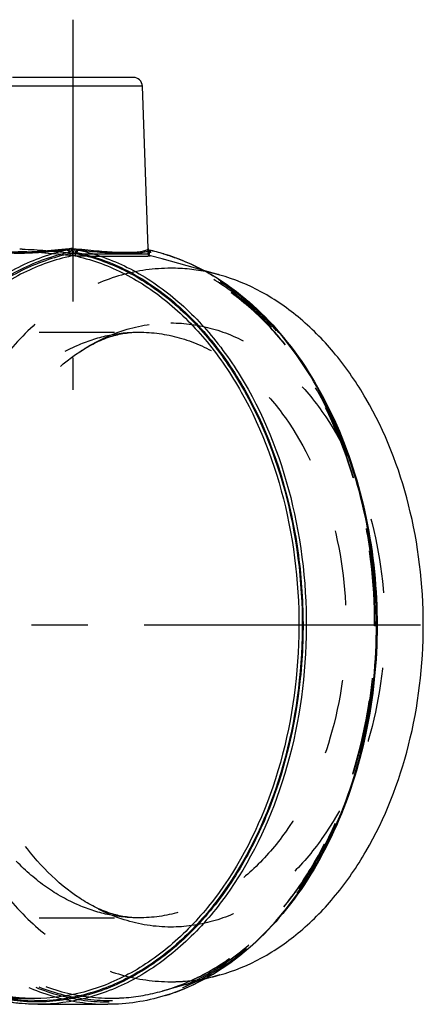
# Model space of a CAD drawing. Header units: millimetres. Extents: x 449 to 551, y 455 to 545.
# Tile 197 of 197: x 516 to 551, y 460 to 545. Entities that reach past the tile are written whole.
import ezdxf

# ---------------------------------------------------------------- set-up
doc = ezdxf.new("R2010")
doc.units = ezdxf.units.MM
doc.header["$LTSCALE"] = 65.185185
doc.linetypes.add('CENTER', pattern=[0.6, 0.375, -0.075, 0.075, -0.075])
doc.linetypes.add('HIDDEN', pattern=[0.2, 0.1, -0.1])
for name, color, linetype in [('ACHSEN_S', 7, 'CONTINUOUS'), ('KOERPER', 7, 'CONTINUOUS'), ('KONST.EL_MIT_GEO', 7, 'CONTINUOUS')]:
    doc.layers.add(name, color=color, linetype=linetype)

msp = doc.modelspace()

# ---------------------------------------------------------------- linework, layer by layer
at = {"layer": 'ACHSEN_S', "color": 2, "linetype": 'CENTER'}
msp.add_line((448.708, 492.7), (550.877, 492.7), dxfattribs=at)
at = {"layer": 'KOERPER', "color": 2, "linetype": 'CENTER'}
msp.add_line((520.75, 545.2), (520.75, 513.1), dxfattribs=at)
at = {"layer": 'KOERPER', "color": 7, "linetype": 'Continuous'}
for p, q in [((527.269, 525.358), (526.777, 539.428)), ((517.427, 460.3), (487.839, 460.3)), ((517.71, 459.8), (523.791, 459.8))]:
    msp.add_line(p, q, dxfattribs=at)
at = {"layer": 'KOERPER', "color": 8, "linetype": 'HIDDEN'}
msp.add_line((527.285, 524.896), (527.269, 525.358), dxfattribs=at)
at = {"layer": 'KONST.EL_MIT_GEO', "color": 7, "linetype": 'Continuous'}
for p, q in [((525.978, 540.2), (515.523, 540.2)), ((526.777, 539.428), (514.723, 539.428)), ((520.793, 524.939), (520.779, 525.361)), ((527.269, 525.358), (527.269, 525.36)), ((527.269, 525.347), (527.269, 525.358)), ((527.313, 525.234), (527.331, 525.225)), ((527.339, 525.215), (527.36, 525.213)), ((527.366, 525.209), (527.339, 525.215)), ((520.39, 524.788), (520.773, 524.748)), ((521.007, 524.935), (521.003, 525.055)), ((533.489, 523.052), (532.091, 523.444)), ((533.305, 522.741), (533.36, 522.706)), ((533.489, 462.348), (532.071, 461.951)), ((487.839, 460.3), (517.427, 460.3))]:
    msp.add_line(p, q, dxfattribs=at)
at = {"layer": 'KONST.EL_MIT_GEO', "color": 8, "linetype": 'HIDDEN'}
for p, q in [((520.707, 524.897), (520.722, 525.358)), ((527.269, 525.361), (527.285, 524.897)), ((520.492, 524.899), (520.498, 525.055)), ((527.285, 524.897), (527.285, 524.896)), ((527.367, 525.055), (527.373, 524.899)), ((528.495, 524.451), (527.466, 524.705)), ((532.091, 523.444), (528.496, 524.451)), ((491.759, 518.1), (526.464, 518.1)), ((491.759, 467.3), (526.464, 467.3)), ((532.071, 461.951), (528.496, 460.949))]:
    msp.add_line(p, q, dxfattribs=at)
at = {"layer": 'KONST.EL_MIT_GEO', "color": 7, "linetype": 'Continuous'}
msp.add_lwpolyline([(527.331, 525.225), (527.327, 525.228), (527.32, 525.233), (527.314, 525.239), (527.307, 525.246), (527.301, 525.254), (527.295, 525.263), (527.29, 525.273), (527.285, 525.284), (527.28, 525.295), (527.276, 525.307), (527.273, 525.32), (527.271, 525.333), (527.269, 525.347)], dxfattribs=at)
at = {"layer": 'KONST.EL_MIT_GEO', "color": 8, "linetype": 'HIDDEN'}
msp.add_lwpolyline([(527.289, 524.86), (527.287, 524.871), (527.285, 524.896)], dxfattribs=at)
at = {"layer": 'KONST.EL_MIT_GEO', "color": 7, "linetype": 'Continuous'}
for centre, radius, start, end in [((525.978, 539.4), 0.8, 2.00001, 90.00022), ((516.137, 508.908), 16.385, 89.26133, 89.98923), ((521.362, 525.946), 0.738, 254.80938, 261.94272), ((527.552, 525.366), 0.283, 181.27917, 183.12392), ((523.658, 508.268), 17.345, 73.30623, 77.67519), ((520.533, 503.636), 21.305, 88.8907, 89.29983), ((520.747, 514.512), 10.426, 88.56959, 88.91297), ((523.654, 508.35), 17.263, 73.21145, 77.58319), ((517.574, 476.514), 16.414, 261.31877, 269.48841)]:
    msp.add_arc(centre, radius, start, end, dxfattribs=at)
at = {"layer": 'KONST.EL_MIT_GEO', "color": 8, "linetype": 'HIDDEN'}
for centre, radius, start, end in [((520.139, 525.946), 0.738, 278.05646, 285.19147), ((527.484, 524.904), 0.199, 182.04542, 192.7706)]:
    msp.add_arc(centre, radius, start, end, dxfattribs=at)
for points, knots in [([(517.71, 459.8), (516.257, 459.8), (513.29, 460.199), (509.055, 461.953), (505.15, 464.779), (500.426, 469.966), (496.133, 478.523), (493.99, 490.22), (494.894, 502.225), (498.211, 511.496), (502.291, 517.59), (505.826, 521.207), (509.796, 523.845), (512.707, 524.898), (514.162, 525.215)], [0, 0, 0, 0, 0.051241, 0.104176, 0.160128, 0.219843, 0.350203, 0.491428, 0.634662, 0.770289, 0.833181, 0.89216, 0.947482, 1, 1, 1, 1]), ([(520.243, 525.215), (518.788, 524.898), (515.877, 523.845), (511.907, 521.207), (508.372, 517.59), (504.292, 511.496), (500.975, 502.225), (500.072, 490.22), (502.215, 478.523), (506.507, 469.966), (511.231, 464.779), (515.136, 461.953), (519.371, 460.199), (522.338, 459.8), (523.791, 459.8)], [0, 0, 0, 0, 0.052518, 0.10784, 0.166819, 0.229711, 0.365338, 0.508572, 0.649797, 0.780157, 0.839872, 0.895824, 0.948759, 1, 1, 1, 1]), ([(520.243, 525.215), (519.493, 525.14), (518.405, 525.033), (517.015, 524.946), (516.126, 524.923), (515.38, 524.939), (514.804, 524.994), (514.435, 525.067), (514.243, 525.147), (514.18, 525.191), (514.162, 525.215)], [0, 0, 0, 0, 0.368278, 0.534097, 0.680543, 0.803038, 0.898108, 0.963615, 0.985225, 1, 1, 1, 1]), ([(520.722, 525.358), (519.896, 525.273), (518.697, 525.15), (517.166, 525.045), (516.193, 525.015), (515.391, 525.036), (514.852, 525.091), (514.525, 525.167), (514.359, 525.224), (514.233, 525.299), (514.232, 525.358)], [0, 0, 0, 0, 0.37865, 0.549788, 0.699738, 0.822729, 0.914541, 0.947987, 0.973002, 1, 1, 1, 1]), ([(520.243, 525.215), (520.283, 525.215), (520.37, 525.157), (520.4, 525.067), (520.406, 525.017)], [0, 0, 0, 0, 0.445248, 1, 1, 1, 1]), ([(520.333, 525.234), (520.351, 525.229), (520.426, 525.192), (520.479, 525.116), (520.498, 525.055)], [0, 0, 0, 0, 0.225726, 1, 1, 1, 1]), ([(520.722, 525.36), (520.704, 525.333), (520.632, 525.229), (520.561, 525.123), (520.498, 525.055)], [0, 0, 0, 0, 0.260762, 1, 1, 1, 1]), ([(527.331, 525.225), (527.342, 525.218), (527.386, 525.173), (527.381, 525.1), (527.367, 525.055)], [0, 0, 0, 0, 0.21465, 1, 1, 1, 1]), ([(527.36, 525.213), (527.394, 525.205), (527.458, 525.143), (527.464, 525.061), (527.459, 525.017)], [0, 0, 0, 0, 0.441781, 1, 1, 1, 1]), ([(517.427, 460.3), (515.995, 460.3), (513.069, 460.694), (508.895, 462.425), (505.047, 465.213), (500.393, 470.33), (496.167, 478.771), (494.065, 490.306), (494.969, 502.139), (498.253, 511.273), (502.288, 517.27), (505.782, 520.822), (509.702, 523.407), (512.575, 524.431), (514.009, 524.737)], [0, 0, 0, 0, 0.05125, 0.104192, 0.160153, 0.21988, 0.350282, 0.491547, 0.634788, 0.770412, 0.833288, 0.892235, 0.947514, 1, 1, 1, 1]), ([(514.03, 524.74), (512.601, 524.435), (509.74, 523.414), (505.831, 520.834), (502.344, 517.286), (498.311, 511.288), (495.028, 502.149), (494.123, 490.306), (496.224, 478.763), (500.447, 470.318), (505.095, 465.202), (508.932, 462.419), (513.09, 460.693), (516.002, 460.3), (517.427, 460.3)], [0, 0, 0, 0, 0.052303, 0.10747, 0.166383, 0.229288, 0.365088, 0.508585, 0.650088, 0.780614, 0.840324, 0.896193, 0.948966, 1, 1, 1, 1]), ([(520.406, 525.017), (518.96, 524.702), (516.067, 523.656), (512.121, 521.033), (508.607, 517.439), (504.552, 511.383), (501.946, 504.095), (500.816, 496.294), (500.72, 488.252), (502.17, 480.361), (505.164, 473.278), (508.026, 468.706), (511.449, 464.948), (515.329, 462.14), (519.541, 460.397), (523.932, 459.805), (528.324, 460.397), (532.536, 462.14), (536.415, 464.948), (539.839, 468.706), (542.701, 473.278), (545.695, 480.361), (547.145, 488.252), (547.049, 496.294), (545.919, 504.095), (543.313, 511.383), (539.258, 517.439), (535.744, 521.033), (531.798, 523.656), (528.905, 524.702), (527.459, 525.017)], [0, 0, 0, 0, 0.026239, 0.05388, 0.083348, 0.114771, 0.182535, 0.218211, 0.254257, 0.324818, 0.358372, 0.39016, 0.419995, 0.447951, 0.474398, 0.5, 0.525602, 0.552049, 0.580005, 0.60984, 0.641628, 0.675182, 0.745743, 0.781789, 0.817465, 0.885229, 0.916652, 0.94612, 0.973761, 1, 1, 1, 1]), ([(520.492, 524.899), (519.051, 524.591), (516.164, 523.561), (512.224, 520.962), (508.713, 517.39), (504.659, 511.364), (502.05, 504.103), (500.916, 496.329), (500.811, 488.313), (502.25, 480.445), (505.23, 473.381), (508.08, 468.82), (511.49, 465.072), (515.357, 462.27), (519.555, 460.531), (523.932, 459.94), (528.31, 460.531), (532.508, 462.27), (536.374, 465.072), (539.785, 468.82), (542.635, 473.381), (545.615, 480.445), (547.054, 488.313), (546.949, 496.329), (545.815, 504.103), (543.206, 511.364), (539.152, 517.39), (535.641, 520.962), (531.701, 523.561), (528.814, 524.591), (527.373, 524.899)], [0, 0, 0, 0, 0.026223, 0.053845, 0.083301, 0.11472, 0.182481, 0.218155, 0.254204, 0.324779, 0.358343, 0.390141, 0.419985, 0.447946, 0.474397, 0.5, 0.525603, 0.552054, 0.580015, 0.609859, 0.641657, 0.675221, 0.745796, 0.781845, 0.817519, 0.88528, 0.916699, 0.946155, 0.973777, 1, 1, 1, 1]), ([(520.627, 524.705), (519.194, 524.399), (516.325, 523.375), (512.408, 520.791), (508.919, 517.241), (504.889, 511.25), (501.61, 502.125), (500.707, 490.305), (502.808, 478.783), (507.029, 470.352), (511.678, 465.24), (515.523, 462.455), (519.693, 460.725), (522.616, 460.331), (524.047, 460.331)], [0, 0, 0, 0, 0.052493, 0.107785, 0.166745, 0.229616, 0.365214, 0.508468, 0.649725, 0.780096, 0.839828, 0.8958, 0.948747, 1, 1, 1, 1]), ([(520.707, 524.897), (520.687, 524.898), (520.616, 524.9), (520.544, 524.901), (520.492, 524.899)], [0, 0, 0, 0, 0.275147, 1, 1, 1, 1]), ([(520.627, 524.705), (520.61, 524.71), (520.536, 524.749), (520.499, 524.836), (520.492, 524.899)], [0, 0, 0, 0, 0.219134, 1, 1, 1, 1]), ([(520.699, 524.71), (520.68, 524.711), (520.656, 524.71), (520.632, 524.706), (520.627, 524.705)], [0, 0, 0, 0, 0.785237, 1, 1, 1, 1]), ([(520.699, 524.71), (520.699, 524.718), (520.702, 524.781), (520.705, 524.843), (520.707, 524.897)], [0, 0, 0, 0, 0.134677, 1, 1, 1, 1]), ([(525.486, 524.673), (525.144, 524.673), (523.549, 524.669), (521.952, 524.665), (520.699, 524.71)], [0, 0, 0, 0, 0.214166, 1, 1, 1, 1]), ([(525.372, 524.862), (525.039, 524.862), (523.484, 524.858), (521.928, 524.852), (520.707, 524.897)], [0, 0, 0, 0, 0.21419, 1, 1, 1, 1]), ([(527.285, 524.896), (527.285, 524.884), (527.225, 524.87), (527.146, 524.864), (526.982, 524.859), (526.77, 524.859), (526.496, 524.859), (526.024, 524.861), (525.643, 524.862), (525.372, 524.862)], [0, 0, 0, 0, 0.018739, 0.067905, 0.149065, 0.261657, 0.404573, 0.576432, 1, 1, 1, 1]), ([(527.437, 524.71), (527.44, 524.7), (527.382, 524.679), (527.306, 524.679), (527.14, 524.67), (526.926, 524.67), (526.644, 524.67), (526.159, 524.672), (525.766, 524.673), (525.486, 524.673)], [0, 0, 0, 0, 0.016517, 0.063535, 0.143305, 0.255336, 0.398563, 0.571609, 1, 1, 1, 1]), ([(527.373, 524.899), (527.36, 524.9), (527.339, 524.9), (527.309, 524.901), (527.297, 524.899), (527.284, 524.899), (527.285, 524.897)], [0, 0, 0, 0, 0.425271, 0.742148, 0.935331, 1, 1, 1, 1]), ([(527.437, 524.71), (527.402, 524.719), (527.334, 524.757), (527.297, 524.825), (527.289, 524.86)], [0, 0, 0, 0, 0.499912, 1, 1, 1, 1]), ([(527.466, 524.705), (527.434, 524.714), (527.374, 524.777), (527.368, 524.857), (527.373, 524.899)], [0, 0, 0, 0, 0.443439, 1, 1, 1, 1]), ([(527.466, 524.705), (527.459, 524.707), (527.454, 524.706), (527.436, 524.712), (527.437, 524.71)], [0, 0, 0, 0, 0.747731, 1, 1, 1, 1]), ([(528.496, 460.949), (529.8, 461.314), (532.394, 462.39), (535.938, 464.867), (539.121, 468.156), (542.851, 473.615), (546.052, 481.879), (547.337, 492.7), (546.052, 503.521), (542.851, 511.785), (539.121, 517.244), (535.938, 520.533), (532.394, 523.01), (529.8, 524.086), (528.496, 524.451)], [0, 0, 0, 0, 0.051941, 0.106648, 0.164786, 0.226539, 0.359307, 0.5, 0.640693, 0.77346, 0.835214, 0.893352, 0.948059, 1, 1, 1, 1]), ([(528.496, 460.949), (529.805, 461.316), (532.408, 462.395), (535.963, 464.877), (539.152, 468.17), (542.884, 473.629), (546.086, 481.887), (547.371, 492.699), (546.087, 503.511), (542.884, 511.77), (539.153, 517.229), (535.964, 520.522), (532.409, 523.005), (529.805, 524.084), (528.496, 524.451)], [0, 0, 0, 0, 0.052127, 0.106962, 0.165156, 0.226892, 0.359501, 0.499993, 0.640486, 0.773095, 0.834832, 0.893027, 0.94786, 1, 1, 1, 1]), ([(529.236, 523.642), (527.799, 523.642), (524.859, 523.225), (520.687, 521.401), (516.877, 518.475), (512.334, 513.126), (508.394, 504.407), (506.818, 492.7), (508.394, 480.993), (512.334, 472.274), (516.877, 466.925), (520.687, 463.999), (524.859, 462.175), (527.799, 461.758), (529.236, 461.758)], [0, 0, 0, 0, 0.05173, 0.105334, 0.162249, 0.223216, 0.356475, 0.5, 0.643525, 0.776784, 0.837751, 0.894666, 0.94827, 1, 1, 1, 1]), ([(533.487, 523.052), (533.139, 523.15), (531.746, 523.491), (530.307, 523.642), (529.236, 523.642)], [0, 0, 0, 0, 0.25239, 1, 1, 1, 1]), ([(521.344, 516.404), (522.531, 517.194), (525.066, 518.453), (527.872, 518.9), (529.236, 518.9)], [0, 0, 0, 0, 0.510964, 1, 1, 1, 1]), ([(529.236, 518.9), (530.452, 518.9), (532.942, 518.547), (536.474, 517.002), (539.701, 514.524), (543.547, 509.996), (546.883, 502.612), (548.218, 492.7), (546.883, 482.788), (543.547, 475.404), (539.701, 470.876), (536.474, 468.398), (532.942, 466.853), (530.452, 466.5), (529.236, 466.5)], [0, 0, 0, 0, 0.05173, 0.105334, 0.162249, 0.223216, 0.356475, 0.5, 0.643525, 0.776784, 0.837751, 0.894666, 0.94827, 1, 1, 1, 1]), ([(521.107, 516.944), (521.957, 517.319), (523.714, 517.9), (525.556, 518.1), (526.464, 518.1)], [0, 0, 0, 0, 0.50549, 1, 1, 1, 1]), ([(521.344, 516.404), (522.17, 516.954), (523.813, 517.795), (525.639, 518.1), (526.464, 518.1)], [0, 0, 0, 0, 0.54573, 1, 1, 1, 1]), ([(526.464, 518.1), (527.644, 518.1), (530.057, 517.758), (533.482, 516.26), (536.61, 513.858), (540.339, 509.468), (543.573, 502.31), (544.867, 492.7), (543.573, 483.09), (540.339, 475.932), (536.61, 471.542), (533.482, 469.14), (530.057, 467.642), (527.644, 467.3), (526.464, 467.3)], [0, 0, 0, 0, 0.05173, 0.105334, 0.162249, 0.223216, 0.356475, 0.5, 0.643525, 0.776784, 0.837751, 0.894666, 0.94827, 1, 1, 1, 1]), ([(511.553, 506.859), (512.103, 508.018), (513.332, 510.204), (515.597, 513.075), (518.18, 515.374), (520.118, 516.507), (521.107, 516.944)], [0, 0, 0, 0, 0.271678, 0.528765, 0.771023, 1, 1, 1, 1]), ([(512.634, 504.326), (513.51, 506.83), (515.766, 511.401), (519.368, 515.088), (521.344, 516.404)], [0, 0, 0, 0, 0.527686, 1, 1, 1, 1]), ([(521.344, 468.996), (519.367, 470.312), (515.765, 474), (513.509, 478.572), (512.632, 481.077)], [0, 0, 0, 0, 0.472309, 1, 1, 1, 1]), ([(521.108, 468.456), (520.118, 468.893), (518.18, 470.026), (515.596, 472.326), (513.331, 475.198), (512.102, 477.384), (511.552, 478.544)], [0, 0, 0, 0, 0.228973, 0.47123, 0.728319, 1, 1, 1, 1]), ([(529.236, 466.5), (527.872, 466.5), (525.066, 466.947), (522.531, 468.206), (521.344, 468.996)], [0, 0, 0, 0, 0.489036, 1, 1, 1, 1]), ([(526.464, 467.3), (525.639, 467.3), (523.813, 467.605), (522.17, 468.446), (521.344, 468.996)], [0, 0, 0, 0, 0.454271, 1, 1, 1, 1]), ([(526.464, 467.3), (525.556, 467.3), (523.714, 467.5), (521.957, 468.081), (521.108, 468.456)], [0, 0, 0, 0, 0.49451, 1, 1, 1, 1]), ([(529.236, 461.758), (529.592, 461.758), (531.025, 461.807), (532.45, 462.057), (533.487, 462.348)], [0, 0, 0, 0, 0.248661, 1, 1, 1, 1]), ([(524.047, 460.331), (524.42, 460.331), (525.919, 460.383), (527.41, 460.645), (528.495, 460.949)], [0, 0, 0, 0, 0.24867, 1, 1, 1, 1])]:
    msp.add_open_spline(points, degree=3, knots=knots, dxfattribs=at)
at = {"layer": 'KONST.EL_MIT_GEO', "color": 7, "linetype": 'Continuous'}
for points, knots in [([(516.348, 525.292), (517.037, 525.283), (518.522, 525.184), (520, 525.025), (520.793, 524.939)], [0, 0, 0, 0, 0.463528, 1, 1, 1, 1]), ([(521.258, 525.215), (522.713, 524.898), (525.624, 523.845), (529.594, 521.207), (533.129, 517.59), (537.209, 511.496), (540.526, 502.225), (541.429, 490.221), (539.286, 478.523), (534.993, 469.966), (530.27, 464.779), (526.365, 461.953), (522.13, 460.199), (519.163, 459.8), (517.71, 459.8)], [0, 0, 0, 0, 0.052517, 0.10784, 0.166819, 0.229711, 0.365338, 0.508572, 0.649797, 0.780157, 0.839872, 0.895824, 0.948759, 1, 1, 1, 1]), ([(520.779, 525.361), (521.452, 525.291), (522.731, 525.157), (524.493, 525.028), (525.763, 525.011), (526.548, 525.079), (526.851, 525.134), (526.975, 525.17)], [0, 0, 0, 0, 0.326326, 0.620216, 0.852015, 0.937392, 1, 1, 1, 1]), ([(520.779, 525.36), (520.797, 525.333), (520.869, 525.229), (520.94, 525.123), (521.003, 525.055)], [0, 0, 0, 0, 0.260762, 1, 1, 1, 1]), ([(521.168, 525.234), (521.15, 525.229), (521.075, 525.192), (521.022, 525.116), (521.003, 525.055)], [0, 0, 0, 0, 0.225726, 1, 1, 1, 1]), ([(521.258, 525.215), (521.218, 525.215), (521.131, 525.157), (521.101, 525.067), (521.095, 525.017)], [0, 0, 0, 0, 0.445248, 1, 1, 1, 1]), ([(521.258, 525.215), (521.87, 525.153), (523.031, 525.04), (524.638, 524.93), (525.929, 524.922), (526.673, 524.984), (526.964, 525.051)], [0, 0, 0, 0, 0.322535, 0.611616, 0.843429, 1, 1, 1, 1]), ([(526.964, 525.051), (527.048, 525.07), (527.178, 525.107), (527.308, 525.174), (527.339, 525.215)], [0, 0, 0, 0, 0.625438, 1, 1, 1, 1]), ([(526.975, 525.17), (527.036, 525.187), (527.134, 525.221), (527.226, 525.278), (527.25, 525.31)], [0, 0, 0, 0, 0.610322, 1, 1, 1, 1]), ([(527.313, 525.234), (527.304, 525.241), (527.279, 525.276), (527.271, 525.32), (527.269, 525.351)], [0, 0, 0, 0, 0.26333, 1, 1, 1, 1]), ([(521.095, 525.017), (522.606, 524.688), (525.632, 523.573), (529.729, 520.757), (533.341, 516.894), (537.439, 510.401), (539.935, 502.637), (540.805, 494.405), (540.541, 486.048), (538.613, 477.975), (535.031, 470.952), (531.731, 466.589), (527.875, 463.194), (523.593, 460.91), (519.047, 459.853), (515.983, 460.009), (514.506, 460.288)], [0, 0, 0, 0, 0.052945, 0.108891, 0.168731, 0.232676, 0.370497, 0.44276, 0.515395, 0.656019, 0.722074, 0.784161, 0.842146, 0.896547, 0.948581, 1, 1, 1, 1]), ([(515.998, 525.1), (516.672, 525.1), (518.139, 525.017), (519.6, 524.87), (520.39, 524.788)], [0, 0, 0, 0, 0.458665, 1, 1, 1, 1]), ([(521.007, 524.935), (522.454, 524.627), (525.35, 523.593), (529.302, 520.983), (532.822, 517.396), (536.884, 511.342), (540.182, 502.125), (541.072, 490.193), (538.926, 478.573), (534.639, 470.084), (529.928, 464.955), (526.037, 462.172), (521.82, 460.46), (518.87, 460.088), (517.427, 460.101)], [0, 0, 0, 0, 0.052506, 0.107819, 0.166816, 0.229749, 0.365478, 0.508788, 0.650034, 0.780326, 0.839982, 0.895872, 0.948762, 1, 1, 1, 1]), ([(520.845, 524.737), (522.279, 524.431), (525.152, 523.407), (529.072, 520.822), (532.566, 517.27), (536.601, 511.273), (539.885, 502.139), (540.789, 490.306), (538.687, 478.771), (534.461, 470.33), (529.807, 465.213), (525.959, 462.425), (521.785, 460.694), (518.859, 460.3), (517.427, 460.3)], [0, 0, 0, 0, 0.052486, 0.107765, 0.166712, 0.229588, 0.365212, 0.508453, 0.649718, 0.78012, 0.839847, 0.895808, 0.94875, 1, 1, 1, 1]), ([(520.773, 524.748), (520.774, 524.755), (520.781, 524.818), (520.787, 524.882), (520.793, 524.939)], [0, 0, 0, 0, 0.103714, 1, 1, 1, 1]), ([(520.773, 524.748), (520.792, 524.746), (520.816, 524.743), (520.84, 524.738), (520.845, 524.737)], [0, 0, 0, 0, 0.785119, 1, 1, 1, 1]), ([(520.845, 524.737), (520.855, 524.737), (520.902, 524.745), (520.94, 524.779), (520.961, 524.808)], [0, 0, 0, 0, 0.225707, 1, 1, 1, 1]), ([(528.64, 524.882), (529.043, 524.761), (530.667, 524.211), (532.21, 523.43), (533.305, 522.741)], [0, 0, 0, 0, 0.245398, 1, 1, 1, 1]), ([(533.269, 522.746), (532.901, 522.978), (531.434, 523.84), (529.853, 524.512), (528.64, 524.877)], [0, 0, 0, 0, 0.2557, 1, 1, 1, 1]), ([(533.29, 462.668), (535.421, 464.016), (539.396, 467.687), (543.72, 474.879), (546.444, 483.445), (547.369, 492.722), (546.435, 501.997), (543.704, 510.556), (539.376, 517.737), (535.4, 521.401), (533.269, 522.746)], [0, 0, 0, 0, 0.110271, 0.231969, 0.363342, 0.500147, 0.636933, 0.76823, 0.889815, 1, 1, 1, 1]), ([(533.36, 522.706), (535.493, 521.353), (539.469, 517.674), (543.791, 510.477), (546.509, 501.914), (547.427, 492.646), (546.487, 483.382), (543.75, 474.831), (539.411, 467.653), (535.426, 463.993), (533.289, 462.649)], [0, 0, 0, 0, 0.110496, 0.23224, 0.363532, 0.500186, 0.636808, 0.76801, 0.889629, 1, 1, 1, 1]), ([(533.487, 462.348), (534.739, 462.698), (537.227, 463.73), (540.625, 466.102), (543.674, 469.249), (547.242, 474.469), (550.304, 482.364), (551.532, 492.7), (550.304, 503.036), (547.242, 510.931), (543.674, 516.151), (540.625, 519.298), (537.227, 521.67), (534.739, 522.702), (533.487, 523.052)], [0, 0, 0, 0, 0.052119, 0.106946, 0.165137, 0.226885, 0.359521, 0.5, 0.640479, 0.773115, 0.834863, 0.893054, 0.947881, 1, 1, 1, 1]), ([(533.289, 462.649), (531.848, 461.744), (528.784, 460.307), (525.428, 459.8), (523.791, 459.8)], [0, 0, 0, 0, 0.509742, 1, 1, 1, 1]), ([(528.797, 460.571), (529.185, 460.692), (530.748, 461.238), (532.234, 462), (533.29, 462.668)], [0, 0, 0, 0, 0.245331, 1, 1, 1, 1]), ([(517.71, 459.8), (517.381, 459.8), (516.063, 459.839), (514.75, 460.037), (513.788, 460.268)], [0, 0, 0, 0, 0.249158, 1, 1, 1, 1])]:
    msp.add_open_spline(points, degree=3, knots=knots, dxfattribs=at)
at = {"layer": 'KONST.EL_MIT_GEO', "color": 8, "linetype": 'HIDDEN'}
for points in [[(520.722, 525.36), (520.593, 525.316), (520.464, 525.27), (520.333, 525.234)], [(527.367, 525.055), (527.295, 525.133), (527.272, 525.252), (527.269, 525.358)], [(520.498, 525.055), (520.469, 525.038), (520.438, 525.024), (520.406, 525.017)], [(527.459, 525.017), (527.427, 525.024), (527.395, 525.038), (527.367, 525.055)]]:
    msp.add_open_spline(points, degree=3, dxfattribs=at)
at = {"layer": 'KONST.EL_MIT_GEO', "color": 7, "linetype": 'Continuous'}
for points in [[(520.779, 525.36), (520.908, 525.316), (521.037, 525.27), (521.168, 525.234)], [(527.25, 525.31), (527.26, 525.324), (527.268, 525.343), (527.269, 525.361)], [(527.339, 525.215), (527.329, 525.22), (527.321, 525.226), (527.313, 525.234)], [(520.961, 524.808), (520.987, 524.845), (521.003, 524.89), (521.007, 524.935)], [(521.003, 525.055), (521.031, 525.038), (521.063, 525.024), (521.095, 525.017)]]:
    msp.add_open_spline(points, degree=3, dxfattribs=at)

doc.saveas('drawing.dxf')
